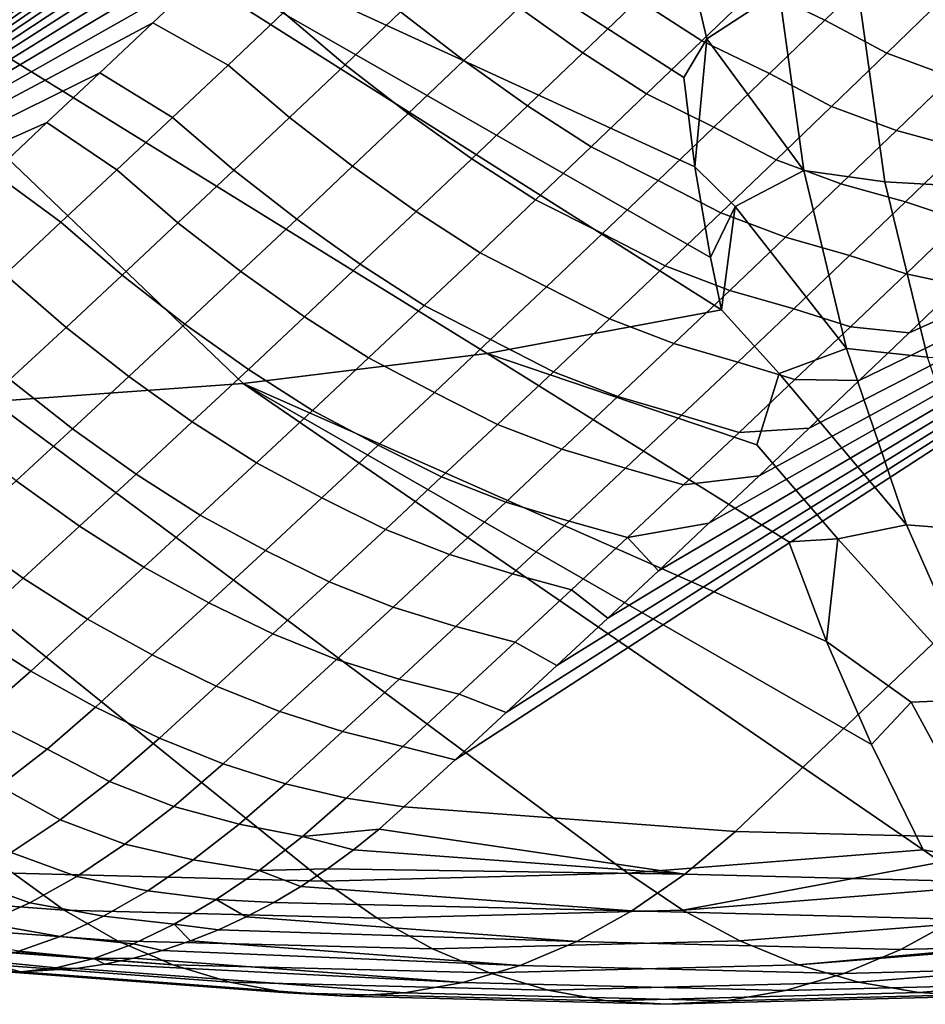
# Model space of a CAD drawing. Header units: metres. Extents: x -82 to 82, y -314 to 27.
# Tile 72 of 256: x -54.4 to -52.47, y -61.41 to -59.31. Entities that reach past the tile are written whole.
import ezdxf

# ---------------------------------------------------------------- set-up
doc = ezdxf.new("R2010")
doc.units = ezdxf.units.M
doc.layers.add('solid_K_24_41_04_000C07', color=7, linetype='CONTINUOUS')

msp = doc.modelspace()

# ---------------------------------------------------------------- linework, layer by layer
at = {"layer": 'solid_K_24_41_04_000C07'}
for points in [[(-56.820408, -59.314148, 55.255165), (-46.002541, -50.257084, 46.045082), (-46.087135, -50.370895, 46.141808), (-56.469971, -59.485954, 55.22818)], [(-56.469971, -59.485954, 55.22818), (-46.087135, -50.370895, 46.141808), (-46.172634, -50.485439, 46.239231)], [(-56.469971, -59.485954, 55.22818), (-46.172634, -50.485439, 46.239231), (-46.259079, -50.600727, 46.337376)], [(-56.469971, -59.485954, 55.22818), (-46.259079, -50.600727, 46.337376), (-46.346512, -50.716785, 46.436268)], [(-56.469971, -59.485954, 55.22818), (-46.346512, -50.716785, 46.436268), (-46.434967, -50.833622, 46.535927)], [(-56.469971, -59.485954, 55.22818), (-46.434967, -50.833622, 46.535927), (-46.52449, -50.951256, 46.636383)], [(-56.469971, -59.485954, 55.22818), (-46.52449, -50.951256, 46.636383), (-46.615116, -51.069706, 46.737659)], [(-56.469971, -59.485954, 55.22818), (-46.615116, -51.069706, 46.737659), (-46.706882, -51.188988, 46.839783)], [(-56.469971, -59.485954, 55.22818), (-46.706882, -51.188988, 46.839783), (-46.799831, -51.30912, 46.942776)], [(-56.469971, -59.485954, 55.22818), (-46.799831, -51.30912, 46.942776), (-46.894005, -51.430115, 47.046665)], [(-56.469971, -59.485954, 55.22818), (-46.894005, -51.430115, 47.046665), (-46.989437, -51.551991, 47.151474)], [(-56.469971, -59.485954, 55.22818), (-46.989437, -51.551991, 47.151474), (-47.08617, -51.674767, 47.257233)], [(-56.469971, -59.485954, 55.22818), (-47.08617, -51.674767, 47.257233), (-47.184223, -51.798447, 47.363953), (-56.115883, -59.658348, 55.191154)], [(-56.115883, -59.658348, 55.191154), (-47.184223, -51.798447, 47.363953), (-47.28334, -51.922935, 47.471481)], [(-56.115883, -59.658348, 55.191154), (-47.28334, -51.922935, 47.471481), (-47.366714, -52.027275, 47.56168)], [(-56.115883, -59.658348, 55.191154), (-47.366714, -52.027275, 47.56168), (-47.450817, -52.132172, 47.652431)], [(-56.115883, -59.658348, 55.191154), (-47.450817, -52.132172, 47.652431), (-47.535683, -52.237633, 47.743759)], [(-56.115883, -59.658348, 55.191154), (-47.535683, -52.237633, 47.743759), (-47.621338, -52.34367, 47.835674)], [(-56.115883, -59.658348, 55.191154), (-47.621338, -52.34367, 47.835674), (-47.707809, -52.450294, 47.9282)], [(-56.115883, -59.658348, 55.191154), (-47.707809, -52.450294, 47.9282), (-47.795128, -52.557514, 48.021347)], [(-56.115883, -59.658348, 55.191154), (-47.795128, -52.557514, 48.021347), (-47.883324, -52.66534, 48.115139)], [(-56.115883, -59.658348, 55.191154), (-47.883324, -52.66534, 48.115139), (-47.97242, -52.773785, 48.209591)], [(-56.115883, -59.658348, 55.191154), (-47.97242, -52.773785, 48.209591), (-48.06245, -52.882851, 48.304718)], [(-56.115883, -59.658348, 55.191154), (-48.06245, -52.882851, 48.304718), (-48.153442, -52.992558, 48.400543)], [(-56.115883, -59.658348, 55.191154), (-48.153442, -52.992558, 48.400543), (-48.245426, -53.102909, 48.497078)], [(-56.115883, -59.658348, 55.191154), (-48.245426, -53.102909, 48.497078), (-48.338425, -53.213921, 48.594345)], [(-56.115883, -59.658348, 55.191154), (-48.338425, -53.213921, 48.594345), (-48.432472, -53.325596, 48.692356)], [(-56.115883, -59.658348, 55.191154), (-48.432472, -53.325596, 48.692356), (-48.527596, -53.437946, 48.791134)], [(-56.115883, -59.658348, 55.191154), (-48.527596, -53.437946, 48.791134), (-48.623821, -53.550987, 48.890697)], [(-56.115883, -59.658348, 55.191154), (-48.623821, -53.550987, 48.890697), (-48.721092, -53.664692, 48.991009), (-55.75795, -59.831226, 55.143814)], [(-55.75795, -59.831226, 55.143814), (-48.721092, -53.664692, 48.991009), (-48.81916, -53.778973, 49.091919)], [(-55.75795, -59.831226, 55.143814), (-48.81916, -53.778973, 49.091919), (-48.918045, -53.893833, 49.193443)], [(-55.75795, -59.831226, 55.143814), (-48.918045, -53.893833, 49.193443), (-49.017792, -54.009293, 49.295609)], [(-55.75795, -59.831226, 55.143814), (-49.017792, -54.009293, 49.295609), (-49.118431, -54.125366, 49.398434)], [(-55.75795, -59.831226, 55.143814), (-49.118431, -54.125366, 49.398434), (-49.220013, -54.242065, 49.501949)], [(-55.75795, -59.831226, 55.143814), (-49.220013, -54.242065, 49.501949), (-49.322578, -54.359402, 49.606178)], [(-55.75795, -59.831226, 55.143814), (-49.322578, -54.359402, 49.606178), (-49.426163, -54.477398, 49.711147)], [(-55.75795, -59.831226, 55.143814), (-49.426163, -54.477398, 49.711147), (-49.530811, -54.596062, 49.816879)], [(-55.75795, -59.831226, 55.143814), (-49.530811, -54.596062, 49.816879), (-49.621384, -54.698318, 49.908134)], [(-55.75795, -59.831226, 55.143814), (-49.621384, -54.698318, 49.908134), (-49.712795, -54.80109, 49.999985)], [(-55.75795, -59.831226, 55.143814), (-49.712795, -54.80109, 49.999985), (-49.805069, -54.904381, 50.092445)], [(-55.75795, -59.831226, 55.143814), (-49.805069, -54.904381, 50.092445), (-49.898232, -55.008202, 50.185535)], [(-55.75795, -59.831226, 55.143814), (-49.898232, -55.008202, 50.185535), (-49.992306, -55.11256, 50.279274)], [(-55.75795, -59.831226, 55.143814), (-49.992306, -55.11256, 50.279274), (-50.087318, -55.217472, 50.373669)], [(-55.75795, -59.831226, 55.143814), (-50.087318, -55.217472, 50.373669), (-50.183296, -55.322937, 50.468739)], [(-55.75795, -59.831226, 55.143814), (-50.183296, -55.322937, 50.468739), (-50.28027, -55.42897, 50.564503)], [(-55.75795, -59.831226, 55.143814), (-50.28027, -55.42897, 50.564503), (-50.378254, -55.53558, 50.660976)], [(-55.75795, -59.831226, 55.143814), (-50.378254, -55.53558, 50.660976), (-50.477268, -55.64278, 50.758171)], [(-55.75795, -59.831226, 55.143814), (-50.477268, -55.64278, 50.758171), (-50.577194, -55.750626, 50.856068)], [(-55.75795, -59.831226, 55.143814), (-50.577194, -55.750626, 50.856068), (-50.678009, -55.859116, 50.954659), (-55.396408, -60.004543, 55.08609)], [(-55.396408, -60.004543, 55.08609), (-50.678009, -55.859116, 50.954659), (-50.779705, -55.968224, 51.053925)], [(-55.396408, -60.004543, 55.08609), (-50.779705, -55.968224, 51.053925), (-50.882286, -56.077927, 51.153858)], [(-55.396408, -60.004543, 55.08609), (-50.882286, -56.077927, 51.153858), (-50.985756, -56.18821, 51.254448)], [(-55.396408, -60.004543, 55.08609), (-50.985756, -56.18821, 51.254448), (-51.090111, -56.299042, 51.355686)], [(-55.396408, -60.004543, 55.08609), (-51.090111, -56.299042, 51.355686), (-51.195354, -56.410408, 51.457558)], [(-55.396408, -60.004543, 55.08609), (-51.195354, -56.410408, 51.457558), (-51.301483, -56.522282, 51.560055)], [(-55.396408, -60.004543, 55.08609), (-51.301483, -56.522282, 51.560055), (-51.408497, -56.634644, 51.663166)], [(-55.396408, -60.004543, 55.08609), (-51.408497, -56.634644, 51.663166), (-51.516399, -56.747467, 51.76688)], [(-55.396408, -60.004543, 55.08609), (-51.516399, -56.747467, 51.76688), (-51.625191, -56.860737, 51.871189)], [(-55.396408, -60.004543, 55.08609), (-51.625191, -56.860737, 51.871189), (-51.734867, -56.97443, 51.976078)], [(-55.396408, -60.004543, 55.08609), (-51.734867, -56.97443, 51.976078), (-51.845432, -57.08852, 52.081539)], [(-55.396408, -60.004543, 55.08609), (-51.845432, -57.08852, 52.081539), (-51.956886, -57.202988, 52.187561)], [(-55.396408, -60.004543, 55.08609), (-51.956886, -57.202988, 52.187561), (-52.069229, -57.317806, 52.294136)], [(-55.396408, -60.004543, 55.08609), (-52.069229, -57.317806, 52.294136), (-52.182461, -57.432961, 52.401253)], [(-55.396408, -60.004543, 55.08609), (-52.182461, -57.432961, 52.401253), (-52.296577, -57.548428, 52.508896)], [(-55.396408, -60.004543, 55.08609), (-52.296577, -57.548428, 52.508896), (-52.411587, -57.664181, 52.617062)], [(-55.396408, -60.004543, 55.08609), (-52.411587, -57.664181, 52.617062), (-52.512947, -57.765682, 52.712124)], [(-55.396408, -60.004543, 55.08609), (-52.512947, -57.765682, 52.712124), (-52.61499, -57.86739, 52.807579)], [(-55.396408, -60.004543, 55.08609), (-52.61499, -57.86739, 52.807579), (-52.717709, -57.969376, 52.903461)], [(-55.396408, -60.004543, 55.08609), (-52.717709, -57.969376, 52.903461), (-52.82111, -58.071655, 52.999779)], [(-55.396408, -60.004543, 55.08609), (-52.82111, -58.071655, 52.999779), (-52.925186, -58.174221, 53.096531)], [(-55.396408, -60.004543, 55.08609), (-52.925186, -58.174221, 53.096531), (-53.029942, -58.277084, 53.193722)], [(-55.396408, -60.004543, 55.08609), (-53.029942, -58.277084, 53.193722), (-53.135376, -58.380234, 53.291348)], [(-55.396408, -60.004543, 55.08609), (-53.135376, -58.380234, 53.291348), (-53.241489, -58.483677, 53.389408)], [(-55.396408, -60.004543, 55.08609), (-53.241489, -58.483677, 53.389408), (-53.348278, -58.58741, 53.487904)], [(-55.396408, -60.004543, 55.08609), (-53.348278, -58.58741, 53.487904), (-53.455746, -58.691433, 53.586838)], [(-55.396408, -60.004543, 55.08609), (-53.455746, -58.691433, 53.586838), (-53.563892, -58.79575, 53.686211)], [(-55.396408, -60.004543, 55.08609), (-53.563892, -58.79575, 53.686211), (-53.672718, -58.900352, 53.786018)], [(-52.985088, -59.438248, 63.256844), (-53.96949, -58.805828, 63.652336), (-54.505966, -58.918999, 62.961529), (-52.961544, -59.627869, 62.900036)], [(-52.936123, -59.355919, 63.455563), (-53.004162, -59.068542, 63.952488), (-53.96949, -58.805828, 63.652336), (-52.985088, -59.438248, 63.256844)], [(-55.396408, -60.004543, 55.08609), (-53.672718, -58.900352, 53.786018), (-53.782219, -59.005249, 53.886265)], [(-52.904564, -59.932594, 62.326172), (-54.505966, -58.918999, 62.961529), (-55.06049, -58.999985, 62.280521), (-53.403301, -60.02512, 61.690216)], [(-52.928314, -59.820908, 62.536476), (-52.961544, -59.627869, 62.900036), (-54.505966, -58.918999, 62.961529)], [(-52.904564, -59.932594, 62.326172), (-52.928314, -59.820908, 62.536476), (-54.505966, -58.918999, 62.961529)], [(-54.454956, -60.127285, 60.445896), (-53.922554, -60.088951, 61.063545), (-55.06049, -58.999985, 62.280521), (-55.632023, -59.048637, 61.610588)], [(-55.396408, -60.004543, 55.08609), (-53.782219, -59.005249, 53.886265), (-53.892399, -59.110435, 53.986946)], [(-53.922554, -60.088951, 61.063545), (-53.403301, -60.02512, 61.690216), (-55.06049, -58.999985, 62.280521)], [(-52.782188, -59.254692, 63.747124), (-52.962959, -58.99781, 64.116882), (-53.004162, -59.068542, 63.952488), (-52.936123, -59.355919, 63.455563)], [(-55.396408, -60.004543, 55.08609), (-53.892399, -59.110435, 53.986946), (-54.003254, -59.215912, 54.08807)], [(-52.829117, -59.246258, 53.8172), (-52.711971, -59.132603, 53.709663), (-52.567204, -59.2015, 53.77766), (-52.684875, -59.315742, 53.885643)], [(-53.217274, -59.175697, 53.807743), (-53.082138, -59.272011, 53.859997), (-53.199856, -59.38522, 53.967663), (-53.334984, -59.288879, 53.91547)], [(-52.964668, -59.158554, 53.752323), (-52.829117, -59.246258, 53.8172), (-52.946507, -59.359665, 53.924736), (-53.082138, -59.272011, 53.859997)], [(-53.836433, -59.299492, 54.066422), (-53.718666, -59.187252, 53.958977), (-53.58757, -59.298561, 53.984932), (-53.705555, -59.411026, 54.09251)], [(-53.58757, -59.298561, 53.984932), (-53.46983, -59.185856, 53.877342), (-53.334984, -59.288879, 53.91547), (-53.452938, -59.401814, 54.02319)], [(-55.396408, -60.004543, 55.08609), (-54.003254, -59.215912, 54.08807), (-54.114788, -59.321678, 54.189629)], [(-53.836433, -59.299492, 54.066422), (-53.954445, -59.411488, 54.173851), (-54.114788, -59.321678, 54.189629), (-54.003254, -59.215912, 54.08807)], [(-52.567204, -59.2015, 53.77766), (-52.435883, -59.272091, 53.868023), (-52.553181, -59.386002, 53.975605), (-52.684875, -59.315742, 53.885643)], [(-52.946507, -59.359665, 53.924736), (-52.829117, -59.246258, 53.8172), (-52.684875, -59.315742, 53.885643), (-52.802795, -59.429733, 53.993622)], [(-52.936123, -59.355919, 63.455563), (-52.729702, -59.635708, 63.040482), (-52.782188, -59.254692, 63.747124)], [(-52.782188, -59.254692, 63.747124), (-52.729702, -59.635708, 63.040482), (-52.557133, -59.659737, 63.065655), (-52.60965, -59.284027, 63.766098)], [(-53.082138, -59.272011, 53.859997), (-52.946507, -59.359665, 53.924736), (-53.06414, -59.472828, 54.032269), (-53.199856, -59.38522, 53.967663)], [(-52.553181, -59.386002, 53.975605), (-52.435883, -59.272091, 53.868023), (-52.29734, -59.322758, 53.960159), (-52.414871, -59.436966, 54.067921)], [(-53.954445, -59.411488, 54.173851), (-53.836433, -59.299492, 54.066422), (-53.705555, -59.411026, 54.09251), (-53.823784, -59.523251, 54.200077)], [(-53.705555, -59.411026, 54.09251), (-53.58757, -59.298561, 53.984932), (-53.452938, -59.401814, 54.02319), (-53.571133, -59.514503, 54.130898)], [(-53.334984, -59.288879, 53.91547), (-53.199856, -59.38522, 53.967663), (-53.317814, -59.498184, 54.075321), (-53.452938, -59.401814, 54.02319)], [(-52.60965, -59.284027, 63.766098), (-52.557133, -59.659737, 63.065655), (-52.382336, -59.670158, 63.083759), (-52.434715, -59.299824, 63.777927)], [(-55.396408, -60.004543, 55.08609), (-54.114788, -59.321678, 54.189629), (-54.227001, -59.427734, 54.291626)], [(-53.954445, -59.411488, 54.173851), (-54.072697, -59.523247, 54.281265), (-54.227001, -59.427734, 54.291626), (-54.114788, -59.321678, 54.189629)], [(-52.684875, -59.315742, 53.885643), (-52.553181, -59.386002, 53.975605), (-52.670727, -59.49966, 54.083187), (-52.802795, -59.429733, 53.993622)], [(-52.875214, -61.042488, 56.527199), (-53.58057, -60.990219, 55.803501), (-53.471661, -60.889984, 55.706059), (-51.094444, -59.345947, 54.899818)], [(-53.471661, -60.889984, 55.706059), (-53.363064, -60.789604, 55.608665), (-51.094444, -59.345947, 54.899818)], [(-53.363064, -60.789604, 55.608665), (-53.254784, -60.689083, 55.511311), (-51.094444, -59.345947, 54.899818)], [(-53.254784, -60.689083, 55.511311), (-53.146816, -60.588421, 55.414001), (-51.094444, -59.345947, 54.899818)], [(-53.146816, -60.588421, 55.414001), (-53.039169, -60.487617, 55.316738), (-51.094444, -59.345947, 54.899818)], [(-53.06414, -59.472828, 54.032269), (-52.946507, -59.359665, 53.924736), (-52.802795, -59.429733, 53.993622), (-52.920959, -59.543472, 54.101601)], [(-53.039169, -60.487617, 55.316738), (-52.931831, -60.386673, 55.219513), (-51.094444, -59.345947, 54.899818)], [(-52.936123, -59.355919, 63.455563), (-52.985088, -59.438248, 63.256844), (-52.961544, -59.627869, 62.900036)], [(-52.729702, -59.635708, 63.040482), (-52.936123, -59.355919, 63.455563), (-52.961544, -59.627869, 62.900036), (-52.875626, -59.712864, 62.797024)], [(-52.931831, -60.386673, 55.219513), (-52.824814, -60.285591, 55.122337), (-51.094444, -59.345947, 54.899818)], [(-51.094444, -59.345947, 54.899818), (-50.4049, -59.363461, 55.638119), (-52.185547, -61.059891, 57.265736), (-52.875214, -61.042488, 56.527199)], [(-52.824814, -60.285591, 55.122337), (-52.718109, -60.184368, 55.0252), (-51.094444, -59.345947, 54.899818)], [(-52.718109, -60.184368, 55.0252), (-52.611717, -60.083004, 54.928112), (-51.094444, -59.345947, 54.899818)], [(-52.611717, -60.083004, 54.928112), (-52.505642, -59.981506, 54.831066), (-51.094444, -59.345947, 54.899818)], [(-52.505642, -59.981506, 54.831066), (-52.399879, -59.879871, 54.734062), (-51.094444, -59.345947, 54.899818)], [(-53.199856, -59.38522, 53.967663), (-53.06414, -59.472828, 54.032269), (-53.182018, -59.585739, 54.139797), (-53.317814, -59.498184, 54.075321)], [(-52.670727, -59.49966, 54.083187), (-52.553181, -59.386002, 53.975605), (-52.414871, -59.436966, 54.067921), (-52.532646, -59.550922, 54.175686)], [(-53.452938, -59.401814, 54.02319), (-53.317814, -59.498184, 54.075321), (-53.436016, -59.610901, 54.182976), (-53.571133, -59.514503, 54.130898)], [(-55.396408, -60.004543, 55.08609), (-54.227001, -59.427734, 54.291626), (-54.33989, -59.534081, 54.394058)], [(-54.072697, -59.523247, 54.281265), (-54.191193, -59.634766, 54.388668), (-54.33989, -59.534081, 54.394058), (-54.227001, -59.427734, 54.291626)], [(-54.072697, -59.523247, 54.281265), (-53.954445, -59.411488, 54.173851), (-53.823784, -59.523251, 54.200077), (-53.942253, -59.635227, 54.307632)], [(-53.823784, -59.523251, 54.200077), (-53.705555, -59.411026, 54.09251), (-53.571133, -59.514503, 54.130898), (-53.689575, -59.626953, 54.238602)], [(-52.802795, -59.429733, 53.993622), (-52.670727, -59.49966, 54.083187), (-52.788509, -59.613064, 54.190765), (-52.920959, -59.543472, 54.101601)], [(-52.532646, -59.550922, 54.175686), (-52.414871, -59.436966, 54.067921), (-52.276955, -59.474064, 54.167412), (-52.395123, -59.588486, 54.275517)], [(-53.182018, -59.585739, 54.139797), (-53.06414, -59.472828, 54.032269), (-52.920959, -59.543472, 54.101601), (-53.039368, -59.65696, 54.209576)], [(-53.317814, -59.498184, 54.075321), (-53.182018, -59.585739, 54.139797), (-53.300133, -59.698402, 54.247318), (-53.436016, -59.610901, 54.182976)], [(-52.788509, -59.613064, 54.190765), (-52.670727, -59.49966, 54.083187), (-52.532646, -59.550922, 54.175686), (-52.650669, -59.664623, 54.283451)], [(-54.191193, -59.634766, 54.388668), (-54.072697, -59.523247, 54.281265), (-53.942253, -59.635227, 54.307632), (-54.060966, -59.746964, 54.415176)], [(-53.942253, -59.635227, 54.307632), (-53.823784, -59.523251, 54.200077), (-53.689575, -59.626953, 54.238602), (-53.808254, -59.739151, 54.346294)], [(-53.571133, -59.514503, 54.130898), (-53.436016, -59.610901, 54.182976), (-53.554459, -59.72337, 54.290627), (-53.689575, -59.626953, 54.238602)], [(-55.396408, -60.004543, 55.08609), (-54.33989, -59.534081, 54.394058), (-54.453453, -59.640717, 54.496933)], [(-54.191193, -59.634766, 54.388668), (-54.309929, -59.74604, 54.496059), (-54.453453, -59.640717, 54.496933), (-54.33989, -59.534081, 54.394058)], [(-52.920959, -59.543472, 54.101601), (-52.788509, -59.613064, 54.190765), (-52.90654, -59.726215, 54.298347), (-53.039368, -59.65696, 54.209576)], [(-52.650669, -59.664623, 54.283451), (-52.532646, -59.550922, 54.175686), (-52.395123, -59.588486, 54.275517), (-52.513538, -59.702648, 54.383629)], [(-53.300133, -59.698402, 54.247318), (-53.182018, -59.585739, 54.139797), (-53.039368, -59.65696, 54.209576), (-53.158016, -59.770191, 54.317551)], [(-52.395123, -59.588486, 54.275517), (-52.277042, -59.629093, 54.397896), (-52.394569, -59.742424, 54.505157), (-52.513538, -59.702648, 54.383629)], [(-53.436016, -59.610901, 54.182976), (-53.300133, -59.698402, 54.247318), (-53.418491, -59.810822, 54.354839), (-53.554459, -59.72337, 54.290627)], [(-52.90654, -59.726215, 54.298347), (-52.788509, -59.613064, 54.190765), (-52.650669, -59.664623, 54.283451), (-52.768932, -59.778065, 54.39122)], [(-54.309929, -59.74604, 54.496059), (-54.191193, -59.634766, 54.388668), (-54.060966, -59.746964, 54.415176), (-54.17992, -59.858459, 54.522713)], [(-54.060966, -59.746964, 54.415176), (-53.942253, -59.635227, 54.307632), (-53.808254, -59.739151, 54.346294), (-53.927177, -59.851109, 54.453983)], [(-53.689575, -59.626953, 54.238602), (-53.554459, -59.72337, 54.290627), (-53.673141, -59.835594, 54.39827), (-53.808254, -59.739151, 54.346294)], [(-52.875626, -59.712864, 62.797024), (-52.961544, -59.627869, 62.900036), (-52.928314, -59.820908, 62.536476)], [(-52.875626, -59.712864, 62.797024), (-52.638912, -60.014542, 62.337807), (-52.729702, -59.635708, 63.040482)], [(-52.729702, -59.635708, 63.040482), (-52.638912, -60.014542, 62.337807), (-52.46666, -60.033199, 62.368965), (-52.557133, -59.659737, 63.065655)], [(-54.309929, -59.74604, 54.496059), (-54.428905, -59.857075, 54.603436), (-54.567696, -59.747643, 54.600246), (-54.453453, -59.640717, 54.496933)], [(-53.039368, -59.65696, 54.209576), (-52.90654, -59.726215, 54.298347), (-53.024807, -59.839115, 54.405933), (-53.158016, -59.770191, 54.317551)], [(-52.768932, -59.778065, 54.39122), (-52.650669, -59.664623, 54.283451), (-52.513538, -59.702648, 54.383629), (-52.632195, -59.816547, 54.491741)], [(-52.557133, -59.659737, 63.065655), (-52.46666, -60.033199, 62.368965), (-52.292355, -60.038185, 62.393124), (-52.382336, -59.670158, 63.083759)], [(-53.418491, -59.810822, 54.354839), (-53.300133, -59.698402, 54.247318), (-53.158016, -59.770191, 54.317551), (-53.276913, -59.883171, 54.425526)], [(-52.875626, -59.712864, 62.797024), (-52.928314, -59.820908, 62.536476), (-52.904564, -59.932594, 62.326172)], [(-52.638912, -60.014542, 62.337807), (-52.875626, -59.712864, 62.797024), (-52.904564, -59.932594, 62.326172), (-52.78233, -60.067707, 62.142418)], [(-52.513538, -59.702648, 54.383629), (-52.394569, -59.742424, 54.505157), (-52.512337, -59.855495, 54.612431), (-52.632195, -59.816547, 54.491741)], [(-53.808254, -59.739151, 54.346294), (-53.673141, -59.835594, 54.39827), (-53.792068, -59.947571, 54.505905), (-53.927177, -59.851109, 54.453983)], [(-53.554459, -59.72337, 54.290627), (-53.418491, -59.810822, 54.354839), (-53.53709, -59.922989, 54.462357), (-53.673141, -59.835594, 54.39827)], [(-53.024807, -59.839115, 54.405933), (-52.90654, -59.726215, 54.298347), (-52.768932, -59.778065, 54.39122), (-52.88744, -59.891251, 54.498993)], [(-54.428905, -59.857075, 54.603436), (-54.309929, -59.74604, 54.496059), (-54.17992, -59.858459, 54.522713), (-54.29911, -59.969707, 54.630238)], [(-54.17992, -59.858459, 54.522713), (-54.060966, -59.746964, 54.415176), (-53.927177, -59.851109, 54.453983), (-54.046341, -59.962818, 54.561661)], [(-52.394569, -59.742424, 54.505157), (-52.29443, -59.778099, 54.637104), (-52.399879, -59.879871, 54.734062), (-52.512337, -59.855495, 54.612431)], [(-53.158016, -59.770191, 54.317551), (-53.024807, -59.839115, 54.405933), (-53.143318, -59.951763, 54.513515), (-53.276913, -59.883171, 54.425526)], [(-52.88744, -59.891251, 54.498993), (-52.768932, -59.778065, 54.39122), (-52.632195, -59.816547, 54.491741), (-52.751099, -59.930191, 54.599861)], [(-53.53709, -59.922989, 54.462357), (-53.418491, -59.810822, 54.354839), (-53.276913, -59.883171, 54.425526), (-53.396046, -59.995899, 54.533501)], [(-52.632195, -59.816547, 54.491741), (-52.512337, -59.855495, 54.612431), (-52.630348, -59.968311, 54.719704), (-52.751099, -59.930191, 54.599861)], [(-53.673141, -59.835594, 54.39827), (-53.53709, -59.922989, 54.462357), (-53.655926, -60.034904, 54.569874), (-53.792068, -59.947571, 54.505905)], [(-53.143318, -59.951763, 54.513515), (-53.024807, -59.839115, 54.405933), (-52.88744, -59.891251, 54.498993), (-53.006187, -60.004181, 54.606766)], [(-54.548122, -59.967869, 54.7108), (-54.428905, -59.857075, 54.603436), (-54.29911, -59.969707, 54.630238), (-54.418545, -60.080715, 54.737755)], [(-54.29911, -59.969707, 54.630238), (-54.17992, -59.858459, 54.522713), (-54.046341, -59.962818, 54.561661), (-54.165745, -60.07428, 54.669331)], [(-53.927177, -59.851109, 54.453983), (-53.792068, -59.947571, 54.505905), (-53.911232, -60.059299, 54.613537), (-54.046341, -59.962818, 54.561661)], [(-52.630348, -59.968311, 54.719704), (-52.512337, -59.855495, 54.612431), (-52.399879, -59.879871, 54.734062), (-52.505642, -59.981506, 54.831066)], [(-53.276913, -59.883171, 54.425526), (-53.143318, -59.951763, 54.513515), (-53.26207, -60.064156, 54.621101), (-53.396046, -59.995899, 54.533501)], [(-53.006187, -60.004181, 54.606766), (-52.88744, -59.891251, 54.498993), (-52.751099, -59.930191, 54.599861), (-52.870247, -60.043568, 54.707985)], [(-53.655926, -60.034904, 54.569874), (-53.53709, -59.922989, 54.462357), (-53.396046, -59.995899, 54.533501), (-53.515423, -60.108376, 54.641472)], [(-52.751099, -59.930191, 54.599861), (-52.630348, -59.968311, 54.719704), (-52.7486, -60.080864, 54.826988), (-52.870247, -60.043568, 54.707985)], [(-53.792068, -59.947571, 54.505905), (-53.655926, -60.034904, 54.569874), (-53.775002, -60.146576, 54.677383), (-53.911232, -60.059299, 54.613537)], [(-52.78233, -60.067707, 62.142418), (-52.904564, -59.932594, 62.326172), (-53.403301, -60.02512, 61.690216), (-52.829319, -60.219719, 61.784679)], [(-53.26207, -60.064156, 54.621101), (-53.143318, -59.951763, 54.513515), (-53.006187, -60.004181, 54.606766), (-53.125175, -60.116852, 54.714546)], [(-54.418545, -60.080715, 54.737755), (-54.29911, -59.969707, 54.630238), (-54.165745, -60.07428, 54.669331), (-54.285389, -60.185497, 54.776993)], [(-54.046341, -59.962818, 54.561661), (-53.911232, -60.059299, 54.613537), (-54.030636, -60.17078, 54.721165), (-54.165745, -60.07428, 54.669331)], [(-52.7486, -60.080864, 54.826988), (-52.630348, -59.968311, 54.719704), (-52.505642, -59.981506, 54.831066), (-52.611717, -60.083004, 54.928112)], [(-53.396046, -59.995899, 54.533501), (-53.26207, -60.064156, 54.621101), (-53.381058, -60.176292, 54.728683), (-53.515423, -60.108376, 54.641472)], [(-53.125175, -60.116852, 54.714546), (-53.006187, -60.004181, 54.606766), (-52.870247, -60.043568, 54.707985), (-52.989639, -60.156689, 54.816113)], [(-52.78233, -60.067707, 62.142418), (-52.510986, -60.390072, 61.640457), (-52.638912, -60.014542, 62.337807)], [(-52.638912, -60.014542, 62.337807), (-52.510986, -60.390072, 61.640457), (-52.339367, -60.403313, 61.677372), (-52.46666, -60.033199, 62.368965)], [(-52.761925, -60.426468, 61.394375), (-53.403301, -60.02512, 61.690216), (-53.922554, -60.088951, 61.063545), (-52.681568, -60.638554, 60.993229)], [(-53.775002, -60.146576, 54.677383), (-53.655926, -60.034904, 54.569874), (-53.515423, -60.108376, 54.641472), (-53.63504, -60.220596, 54.749443)], [(-52.657192, -60.419548, 61.492802), (-52.829319, -60.219719, 61.784679), (-53.403301, -60.02512, 61.690216), (-52.761925, -60.426468, 61.394375)], [(-52.870247, -60.043568, 54.707985), (-52.7486, -60.080864, 54.826988), (-52.867088, -60.193157, 54.934273), (-52.989639, -60.156689, 54.816113)], [(-54.165745, -60.07428, 54.669331), (-54.030636, -60.17078, 54.721165), (-54.150276, -60.282013, 54.828785), (-54.285389, -60.185497, 54.776993)], [(-53.911232, -60.059299, 54.613537), (-53.775002, -60.146576, 54.677383), (-53.894314, -60.257996, 54.784893), (-54.030636, -60.17078, 54.721165)], [(-53.381058, -60.176292, 54.728683), (-53.26207, -60.064156, 54.621101), (-53.125175, -60.116852, 54.714546), (-53.244404, -60.229267, 54.822323)], [(-52.510986, -60.390072, 61.640457), (-52.78233, -60.067707, 62.142418), (-52.829319, -60.219719, 61.784679), (-52.657192, -60.419548, 61.492802)], [(-54.538216, -60.191475, 54.845257), (-54.418545, -60.080715, 54.737755), (-54.285389, -60.185497, 54.776993), (-54.405266, -60.296471, 54.884647)], [(-52.475964, -61.081635, 60.152786), (-53.922554, -60.088951, 61.063545), (-54.454956, -60.127285, 60.445896), (-53.104053, -61.131573, 59.419796)], [(-52.586094, -60.857174, 60.579411), (-52.681568, -60.638554, 60.993229), (-53.922554, -60.088951, 61.063545)], [(-52.475964, -61.081635, 60.152786), (-52.586094, -60.857174, 60.579411), (-53.922554, -60.088951, 61.063545)], [(-52.867088, -60.193157, 54.934273), (-52.7486, -60.080864, 54.826988), (-52.611717, -60.083004, 54.928112), (-52.718109, -60.184368, 55.0252)], [(-53.515423, -60.108376, 54.641472), (-53.381058, -60.176292, 54.728683), (-53.500286, -60.288177, 54.836269), (-53.63504, -60.220596, 54.749443)], [(-53.244404, -60.229267, 54.822323), (-53.125175, -60.116852, 54.714546), (-52.989639, -60.156689, 54.816113), (-53.109272, -60.269543, 54.924244)], [(-54.411922, -61.131641, 57.988895), (-53.751003, -61.148319, 58.696648), (-54.999783, -60.140068, 59.838104), (-55.556305, -60.127285, 59.240993)], [(-53.104053, -61.131573, 59.419796), (-54.454956, -60.127285, 60.445896), (-54.999783, -60.140068, 59.838104), (-53.751003, -61.148319, 58.696648)], [(-53.894314, -60.257996, 54.784893), (-53.775002, -60.146576, 54.677383), (-53.63504, -60.220596, 54.749443), (-53.754898, -60.332565, 54.85741)], [(-52.989639, -60.156689, 54.816113), (-52.867088, -60.193157, 54.934273), (-52.985817, -60.305191, 55.041569), (-53.109272, -60.269543, 54.924244)], [(-54.030636, -60.17078, 54.721165), (-53.894314, -60.257996, 54.784893), (-54.013863, -60.369167, 54.892395), (-54.150276, -60.282013, 54.828785)], [(-53.500286, -60.288177, 54.836269), (-53.381058, -60.176292, 54.728683), (-53.244404, -60.229267, 54.822323), (-53.363873, -60.341427, 54.930107)], [(-54.285389, -60.185497, 54.776993), (-54.150276, -60.282013, 54.828785), (-54.270153, -60.392998, 54.936401), (-54.405266, -60.296471, 54.884647)], [(-52.985817, -60.305191, 55.041569), (-52.867088, -60.193157, 54.934273), (-52.718109, -60.184368, 55.0252), (-52.824814, -60.285591, 55.122337)], [(-53.63504, -60.220596, 54.749443), (-53.500286, -60.288177, 54.836269), (-53.619751, -60.399807, 54.943859), (-53.754898, -60.332565, 54.85741)], [(-53.363873, -60.341427, 54.930107), (-53.244404, -60.229267, 54.822323), (-53.109272, -60.269543, 54.924244), (-53.229145, -60.382141, 55.032379)], [(-54.013863, -60.369167, 54.892395), (-53.894314, -60.257996, 54.784893), (-53.754898, -60.332565, 54.85741), (-53.874992, -60.444279, 54.965378)], [(-54.150276, -60.282013, 54.828785), (-54.013863, -60.369167, 54.892395), (-54.133648, -60.480087, 54.999897), (-54.270153, -60.392998, 54.936401)], [(-53.109272, -60.269543, 54.924244), (-52.985817, -60.305191, 55.041569), (-53.104786, -60.416965, 55.148869), (-53.229145, -60.382141, 55.032379)], [(-53.104786, -60.416965, 55.148869), (-52.985817, -60.305191, 55.041569), (-52.824814, -60.285591, 55.122337), (-52.931831, -60.386673, 55.219513)], [(-54.405266, -60.296471, 54.884647), (-54.270153, -60.392998, 54.936401), (-54.390266, -60.503731, 55.04401), (-54.525387, -60.407192, 54.992294)], [(-53.619751, -60.399807, 54.943859), (-53.500286, -60.288177, 54.836269), (-53.363873, -60.341427, 54.930107), (-53.483582, -60.453327, 55.037891)], [(-53.754898, -60.332565, 54.85741), (-53.619751, -60.399807, 54.943859), (-53.739452, -60.511185, 55.051445), (-53.874992, -60.444279, 54.965378)], [(-53.483582, -60.453327, 55.037891), (-53.363873, -60.341427, 54.930107), (-53.229145, -60.382141, 55.032379), (-53.349258, -60.494473, 55.140522)], [(-54.133648, -60.480087, 54.999897), (-54.013863, -60.369167, 54.892395), (-53.874992, -60.444279, 54.965378), (-53.995323, -60.555737, 55.073345)], [(-53.229145, -60.382141, 55.032379), (-53.104786, -60.416965, 55.148869), (-53.223991, -60.528477, 55.256172), (-53.349258, -60.494473, 55.140522)], [(-53.104786, -60.416965, 55.148869), (-52.931831, -60.386673, 55.219513), (-53.039169, -60.487617, 55.316738)], [(-52.657192, -60.419548, 61.492802), (-52.347176, -60.761238, 60.949646), (-52.510986, -60.390072, 61.640457)], [(-52.510986, -60.390072, 61.640457), (-52.347176, -60.761238, 60.949646), (-52.176502, -60.769032, 60.992081), (-52.339367, -60.403313, 61.677372)], [(-54.645741, -60.51767, 55.09993), (-54.525387, -60.407192, 54.992294), (-54.390266, -60.503731, 55.04401), (-54.51062, -60.614216, 55.151615)], [(-54.270153, -60.392998, 54.936401), (-54.133648, -60.480087, 54.999897), (-54.25367, -60.590759, 55.107395), (-54.390266, -60.503731, 55.04401)], [(-53.739452, -60.511185, 55.051445), (-53.619751, -60.399807, 54.943859), (-53.483582, -60.453327, 55.037891), (-53.603523, -60.564968, 55.145683)], [(-53.104786, -60.416965, 55.148869), (-53.039169, -60.487617, 55.316738), (-53.146816, -60.588421, 55.414001), (-53.223991, -60.528477, 55.256172)], [(-52.657192, -60.419548, 61.492802), (-52.761925, -60.426468, 61.394375), (-52.681568, -60.638554, 60.993229)], [(-52.347176, -60.761238, 60.949646), (-52.657192, -60.419548, 61.492802), (-52.681568, -60.638554, 60.993229), (-52.501232, -60.767551, 60.849121)], [(-53.874992, -60.444279, 54.965378), (-53.739452, -60.511185, 55.051445), (-53.85939, -60.622307, 55.159035), (-53.995323, -60.555737, 55.073345)], [(-53.603523, -60.564968, 55.145683), (-53.483582, -60.453327, 55.037891), (-53.349258, -60.494473, 55.140522), (-53.469616, -60.606544, 55.248669)], [(-54.25367, -60.590759, 55.107395), (-54.133648, -60.480087, 54.999897), (-53.995323, -60.555737, 55.073345), (-54.115894, -60.666943, 55.181313)], [(-53.349258, -60.494473, 55.140522), (-53.223991, -60.528477, 55.256172), (-53.343433, -60.639732, 55.363483), (-53.469616, -60.606544, 55.248669)], [(-54.51062, -60.614216, 55.151615), (-54.390266, -60.503731, 55.04401), (-54.25367, -60.590759, 55.107395), (-54.373928, -60.70118, 55.21489)], [(-53.85939, -60.622307, 55.159035), (-53.739452, -60.511185, 55.051445), (-53.603523, -60.564968, 55.145683), (-53.723705, -60.676353, 55.253475)], [(-53.223991, -60.528477, 55.256172), (-53.146816, -60.588421, 55.414001), (-53.254784, -60.689083, 55.511311), (-53.343433, -60.639732, 55.363483)], [(-53.995323, -60.555737, 55.073345), (-53.85939, -60.622307, 55.159035), (-53.979565, -60.733173, 55.266624), (-54.115894, -60.666943, 55.181313)], [(-53.723705, -60.676353, 55.253475), (-53.603523, -60.564968, 55.145683), (-53.469616, -60.606544, 55.248669), (-53.59021, -60.718357, 55.356819)], [(-54.373928, -60.70118, 55.21489), (-54.25367, -60.590759, 55.107395), (-54.115894, -60.666943, 55.181313), (-54.236698, -60.777893, 55.289276)], [(-54.611633, -60.702377, 55.247051), (-54.51062, -60.614216, 55.151615), (-54.373928, -60.70118, 55.21489), (-54.481972, -60.795158, 55.317287)], [(-53.979565, -60.733173, 55.266624), (-53.85939, -60.622307, 55.159035), (-53.723705, -60.676353, 55.253475), (-53.844124, -60.787479, 55.361267)], [(-53.469616, -60.606544, 55.248669), (-53.343433, -60.639732, 55.363483), (-53.463108, -60.750725, 55.470802), (-53.59021, -60.718357, 55.356819)], [(-53.343433, -60.639732, 55.363483), (-53.254784, -60.689083, 55.511311), (-53.363064, -60.789604, 55.608665), (-53.463108, -60.750725, 55.470802)], [(-52.501232, -60.767551, 60.849121), (-52.681568, -60.638554, 60.993229), (-52.586094, -60.857174, 60.579411)], [(-54.236698, -60.777893, 55.289276), (-54.115894, -60.666943, 55.181313), (-53.979565, -60.733173, 55.266624), (-54.099972, -60.843784, 55.374218)], [(-53.844124, -60.787479, 55.361267), (-53.723705, -60.676353, 55.253475), (-53.59021, -60.718357, 55.356819), (-53.71104, -60.829903, 55.464973)], [(-54.481972, -60.795158, 55.317287), (-54.373928, -60.70118, 55.21489), (-54.236698, -60.777893, 55.289276), (-54.339272, -60.867374, 55.386223)], [(-53.59021, -60.718357, 55.356819), (-53.463108, -60.750725, 55.470802), (-53.583023, -60.861458, 55.578129), (-53.71104, -60.829903, 55.464973)], [(-54.099972, -60.843784, 55.374218), (-53.979565, -60.733173, 55.266624), (-53.844124, -60.787479, 55.361267), (-53.964783, -60.89835, 55.469067)], [(-53.463108, -60.750725, 55.470802), (-53.363064, -60.789604, 55.608665), (-53.471661, -60.889984, 55.706059), (-53.583023, -60.861458, 55.578129)], [(-52.315556, -61.110897, 60.212254), (-52.501232, -60.767551, 60.849121), (-52.586094, -60.857174, 60.579411), (-52.475964, -61.081635, 60.152786)], [(-52.501232, -60.767551, 60.849121), (-52.315556, -61.110897, 60.212254), (-52.218857, -61.122002, 60.244526), (-52.347176, -60.761238, 60.949646)], [(-54.339272, -60.867374, 55.386223), (-54.236698, -60.777893, 55.289276), (-54.099972, -60.843784, 55.374218), (-54.206379, -60.936378, 55.475025)], [(-53.964783, -60.89835, 55.469067), (-53.844124, -60.787479, 55.361267), (-53.71104, -60.829903, 55.464973), (-53.83215, -60.941177, 55.573105)], [(-54.589153, -60.877594, 55.430016), (-54.481972, -60.795158, 55.317287), (-54.339272, -60.867374, 55.386223), (-54.441105, -60.946484, 55.492512)], [(-53.83215, -60.941177, 55.573105), (-53.71104, -60.829903, 55.464973), (-53.583023, -60.861458, 55.578129), (-53.703075, -60.971947, 55.685547)], [(-54.206379, -60.936378, 55.475025), (-54.099972, -60.843784, 55.374218), (-53.964783, -60.89835, 55.469067), (-54.069679, -60.989628, 55.568447)], [(-54.339272, -60.867374, 55.386223), (-54.206379, -60.936378, 55.475025), (-54.311951, -61.0177, 55.58593), (-54.441105, -60.946484, 55.492512)], [(-53.703075, -60.971947, 55.685547), (-53.583023, -60.861458, 55.578129), (-53.471661, -60.889984, 55.706059), (-53.58057, -60.990219, 55.803501)], [(-54.069679, -60.989628, 55.568447), (-53.964783, -60.89835, 55.469067), (-53.83215, -60.941177, 55.573105), (-53.93082, -61.027218, 55.666397)], [(-54.206379, -60.936378, 55.475025), (-54.069679, -60.989628, 55.568447), (-54.173752, -61.069778, 55.677795), (-54.311951, -61.0177, 55.58593)], [(-54.441105, -60.946484, 55.492512), (-54.311951, -61.0177, 55.58593), (-54.415882, -61.087128, 55.706089), (-54.541489, -61.014675, 55.607399)], [(-53.93082, -61.027218, 55.666397), (-53.83215, -60.941177, 55.573105), (-53.703075, -60.971947, 55.685547), (-53.796177, -61.053249, 55.77346)], [(-53.796177, -61.053249, 55.77346), (-53.703075, -60.971947, 55.685547), (-53.58057, -60.990219, 55.803501), (-53.633034, -61.037426, 55.852764)], [(-54.173752, -61.069778, 55.677795), (-54.069679, -60.989628, 55.568447), (-53.93082, -61.027218, 55.666397), (-54.02877, -61.10321, 55.768745)], [(-53.633034, -61.037426, 55.852764), (-53.58057, -60.990219, 55.803501), (-52.875214, -61.042488, 56.527199), (-52.983021, -61.133602, 56.62561)], [(-54.311951, -61.0177, 55.58593), (-54.173752, -61.069778, 55.677795), (-54.276199, -61.138187, 55.796272), (-54.415882, -61.087128, 55.706089)], [(-54.02877, -61.10321, 55.768745), (-53.93082, -61.027218, 55.666397), (-53.796177, -61.053249, 55.77346), (-53.888638, -61.125332, 55.869701)], [(-53.633034, -61.037426, 55.852764), (-53.687469, -61.081367, 55.902699), (-53.796177, -61.053249, 55.77346)], [(-52.983021, -61.133602, 56.62561), (-53.687469, -61.081367, 55.902699), (-53.633034, -61.037426, 55.852764)], [(-53.687469, -61.081367, 55.902699), (-53.74305, -61.122105, 55.954079), (-53.888638, -61.125332, 55.869701), (-53.796177, -61.053249, 55.77346)], [(-52.983021, -61.133602, 56.62561), (-52.875214, -61.042488, 56.527199), (-52.185547, -61.059891, 57.265736), (-52.292606, -61.151009, 57.364964)], [(-54.276199, -61.138187, 55.796272), (-54.173752, -61.069778, 55.677795), (-54.02877, -61.10321, 55.768745), (-54.125305, -61.168606, 55.879414)], [(-52.983021, -61.133602, 56.62561), (-53.74305, -61.122105, 55.954079), (-53.687469, -61.081367, 55.902699)], [(-52.438179, -61.107845, 60.123459), (-52.475964, -61.081635, 60.152786), (-53.104053, -61.131573, 59.419796), (-52.987099, -61.210121, 59.320999)], [(-52.315556, -61.110897, 60.212254), (-52.475964, -61.081635, 60.152786), (-52.438179, -61.107845, 60.123459)], [(-54.415882, -61.087128, 55.706089), (-54.276199, -61.138187, 55.796272), (-54.376244, -61.194332, 55.922966), (-54.517372, -61.144127, 55.834576)], [(-54.125305, -61.168606, 55.879414), (-54.02877, -61.10321, 55.768745), (-53.888638, -61.125332, 55.869701), (-53.979828, -61.187702, 55.973629)], [(-54.303032, -61.21019, 57.881271), (-54.411922, -61.131641, 57.988895), (-55.05209, -61.109619, 57.258831), (-54.982281, -61.159863, 57.184383)], [(-53.74305, -61.122105, 55.954079), (-53.799721, -61.159595, 56.006851), (-53.888638, -61.125332, 55.869701)], [(-52.983021, -61.133602, 56.62561), (-53.095749, -61.211845, 56.729431), (-53.799721, -61.159595, 56.006851), (-53.74305, -61.122105, 55.954079)], [(-52.987099, -61.210121, 59.320999), (-52.355152, -61.159863, 60.058521), (-52.438179, -61.107845, 60.123459)], [(-54.517372, -61.144127, 55.834576), (-54.376244, -61.194332, 55.922966), (-54.47311, -61.237782, 56.056911), (-54.615646, -61.188263, 55.970417)], [(-54.411922, -61.131641, 57.988895), (-54.303032, -61.21019, 57.881271), (-53.637379, -61.226971, 58.594109), (-53.751003, -61.148319, 58.696648)], [(-54.376244, -61.194332, 55.922966), (-54.276199, -61.138187, 55.796272), (-54.125305, -61.168606, 55.879414), (-54.219738, -61.222942, 55.997623)], [(-53.799721, -61.159595, 56.006851), (-53.857285, -61.193718, 56.060863), (-53.979828, -61.187702, 55.973629), (-53.888638, -61.125332, 55.869701)], [(-52.987099, -61.210121, 59.320999), (-53.104053, -61.131573, 59.419796), (-53.751003, -61.148319, 58.696648), (-53.637379, -61.226971, 58.594109)], [(-53.095749, -61.211845, 56.729431), (-52.983021, -61.133602, 56.62561), (-52.292606, -61.151009, 57.364964), (-52.405727, -61.22924, 57.468361)], [(-54.189346, -61.275295, 57.769714), (-54.303032, -61.21019, 57.881271), (-54.982281, -61.159863, 57.184383), (-54.872513, -61.224693, 57.068752)], [(-53.095749, -61.211845, 56.729431), (-53.857285, -61.193718, 56.060863), (-53.799721, -61.159595, 56.006851)], [(-52.987099, -61.210121, 59.320999), (-52.865795, -61.275227, 59.217777), (-52.230164, -61.224689, 59.959549), (-52.355152, -61.159863, 60.058521)], [(-54.219738, -61.222942, 55.997623), (-54.125305, -61.168606, 55.879414), (-53.979828, -61.187702, 55.973629), (-54.069134, -61.239944, 56.084541)], [(-53.974884, -61.251698, 56.17231), (-54.069134, -61.239944, 56.084541), (-53.979828, -61.187702, 55.973629), (-53.91573, -61.224445, 56.116055)], [(-53.857285, -61.193718, 56.060863), (-53.91573, -61.224445, 56.116055), (-53.979828, -61.187702, 55.973629)], [(-54.47311, -61.237782, 56.056911), (-54.376244, -61.194332, 55.922966), (-54.219738, -61.222942, 55.997623), (-54.311398, -61.265839, 56.122528)], [(-53.095749, -61.211845, 56.729431), (-53.21262, -61.276634, 56.837841), (-53.91573, -61.224445, 56.116055), (-53.857285, -61.193718, 56.060863)], [(-54.071705, -61.326477, 57.655045), (-54.189346, -61.275295, 57.769714), (-54.872513, -61.224693, 57.068752), (-54.768551, -61.271763, 56.960629)], [(-54.311398, -61.265839, 56.122528), (-54.219738, -61.222942, 55.997623), (-54.069134, -61.239944, 56.084541), (-54.15596, -61.281708, 56.201694)], [(-54.303032, -61.21019, 57.881271), (-54.189346, -61.275295, 57.769714), (-53.519836, -61.292171, 58.486679), (-53.637379, -61.226971, 58.594109)], [(-53.21262, -61.276634, 56.837841), (-53.974884, -61.251698, 56.17231), (-53.91573, -61.224445, 56.116055)], [(-52.865795, -61.275227, 59.217777), (-52.987099, -61.210121, 59.320999), (-53.637379, -61.226971, 58.594109), (-53.519836, -61.292171, 58.486679)], [(-53.21262, -61.276634, 56.837841), (-53.095749, -61.211845, 56.729431), (-52.405727, -61.22924, 57.468361), (-52.523396, -61.29401, 57.575916)], [(-52.865795, -61.275227, 59.217777), (-52.741035, -61.326408, 59.110893), (-52.116306, -61.27066, 59.868217), (-52.230164, -61.224689, 59.959549)], [(-51.731644, -61.211777, 58.221859), (-51.850094, -61.276566, 58.328541), (-52.523396, -61.29401, 57.575916), (-52.405727, -61.22924, 57.468361)], [(-54.566059, -61.268204, 56.197079), (-54.47311, -61.237782, 56.056911), (-54.311398, -61.265839, 56.122528), (-54.399635, -61.296989, 56.253246)], [(-54.094952, -61.295578, 56.287582), (-54.15596, -61.281708, 56.201694), (-54.069134, -61.239944, 56.084541), (-54.034649, -61.275417, 56.229511)], [(-53.974884, -61.251698, 56.17231), (-54.034649, -61.275417, 56.229511), (-54.069134, -61.239944, 56.084541)], [(-54.071705, -61.326477, 57.655045), (-54.768551, -61.271763, 56.960629), (-54.758522, -61.275612, 56.950275)], [(-54.399635, -61.296989, 56.253246), (-54.311398, -61.265839, 56.122528), (-54.15596, -61.281708, 56.201694), (-54.239716, -61.312706, 56.324295)], [(-53.21262, -61.276634, 56.837841), (-53.33276, -61.327492, 56.950035), (-54.034649, -61.275417, 56.229511), (-53.974884, -61.251698, 56.17231)], [(-52.741035, -61.326408, 59.110893), (-52.101955, -61.275612, 59.856628), (-52.116306, -61.27066, 59.868217)], [(-54.071705, -61.326477, 57.655045), (-54.758522, -61.275612, 56.950275), (-54.641174, -61.312244, 56.829849), (-53.950977, -61.363361, 57.538113)], [(-54.094952, -61.295578, 56.287582), (-54.15559, -61.312122, 56.346375), (-54.239716, -61.312706, 56.324295), (-54.15596, -61.281708, 56.201694)], [(-54.189346, -61.275295, 57.769714), (-54.071705, -61.326477, 57.655045), (-53.398598, -61.343445, 58.375866), (-53.519836, -61.292171, 58.486679)], [(-53.33276, -61.327492, 56.950035), (-54.094952, -61.295578, 56.287582), (-54.034649, -61.275417, 56.229511)], [(-52.741035, -61.326408, 59.110893), (-52.865795, -61.275227, 59.217777), (-53.519836, -61.292171, 58.486679), (-53.398598, -61.343445, 58.375866)], [(-53.33276, -61.327492, 56.950035), (-53.21262, -61.276634, 56.837841), (-52.523396, -61.29401, 57.575916), (-52.644737, -61.344837, 57.686825)], [(-52.741035, -61.326408, 59.110893), (-52.613747, -61.363293, 59.001137), (-51.971504, -61.312244, 59.750538), (-52.101955, -61.275612, 59.856628)], [(-51.850094, -61.276566, 58.328541), (-51.972607, -61.327423, 58.438141), (-52.644737, -61.344837, 57.686825), (-52.523396, -61.29401, 57.575916)], [(-53.950977, -61.363361, 57.538113), (-54.641174, -61.312244, 56.829849), (-54.521328, -61.334316, 56.708363), (-53.828056, -61.38567, 57.419785)], [(-54.483822, -61.316166, 56.388847), (-54.399635, -61.296989, 56.253246), (-54.239716, -61.312706, 56.324295), (-54.319839, -61.332737, 56.451515)], [(-54.216549, -61.325024, 56.405792), (-54.277626, -61.334263, 56.465733), (-54.319839, -61.332737, 56.451515), (-54.239716, -61.312706, 56.324295)], [(-54.15559, -61.312122, 56.346375), (-54.216549, -61.325024, 56.405792), (-54.239716, -61.312706, 56.324295)], [(-53.455288, -61.36404, 57.065186), (-54.216549, -61.325024, 56.405792), (-54.15559, -61.312122, 56.346375)], [(-53.33276, -61.327492, 56.950035), (-53.455288, -61.36404, 57.065186), (-54.15559, -61.312122, 56.346375), (-54.094952, -61.295578, 56.287582)], [(-52.613747, -61.363293, 59.001137), (-52.484871, -61.385601, 58.889324), (-51.839764, -61.334316, 59.642059), (-51.971504, -61.312244, 59.750538)], [(-54.563362, -61.323242, 56.528374), (-54.483822, -61.316166, 56.388847), (-54.395737, -61.341667, 56.5826), (-54.399849, -61.341675, 56.586693)], [(-53.828056, -61.38567, 57.419785), (-54.521328, -61.334316, 56.708363), (-54.399849, -61.341675, 56.586693), (-53.703857, -61.393238, 57.300934)], [(-54.483822, -61.316166, 56.388847), (-54.319839, -61.332737, 56.451515), (-54.395737, -61.341667, 56.5826)], [(-54.277626, -61.334263, 56.465733), (-54.395737, -61.341667, 56.5826), (-54.319839, -61.332737, 56.451515)], [(-53.703857, -61.393238, 57.300934), (-54.395737, -61.341667, 56.5826), (-54.277626, -61.334263, 56.465733), (-53.579292, -61.386009, 57.182442)], [(-53.455288, -61.36404, 57.065186), (-53.579292, -61.386009, 57.182442), (-54.277626, -61.334263, 56.465733), (-54.216549, -61.325024, 56.405792)], [(-54.071705, -61.326477, 57.655045), (-53.950977, -61.363361, 57.538113), (-53.274551, -61.380413, 58.262486), (-53.398598, -61.343445, 58.375866)], [(-53.455288, -61.36404, 57.065186), (-53.33276, -61.327492, 56.950035), (-52.644737, -61.344837, 57.686825), (-52.768856, -61.381344, 57.800274)], [(-52.613747, -61.363293, 59.001137), (-52.741035, -61.326408, 59.110893), (-53.398598, -61.343445, 58.375866), (-53.274551, -61.380413, 58.262486)], [(-51.972607, -61.327423, 58.438141), (-52.098282, -61.363972, 58.54985), (-52.768856, -61.381344, 57.800274), (-52.644737, -61.344837, 57.686825)], [(-52.484871, -61.385601, 58.889324), (-52.355366, -61.393169, 58.776279), (-51.707809, -61.341675, 59.532074), (-51.839764, -61.334316, 59.642059)], [(-53.703857, -61.393238, 57.300934), (-54.399849, -61.341675, 56.586693), (-54.395737, -61.341667, 56.5826)], [(-53.950977, -61.363361, 57.538113), (-53.828056, -61.38567, 57.419785), (-53.148617, -61.402798, 58.147385), (-53.274551, -61.380413, 58.262486)], [(-53.579292, -61.386009, 57.182442), (-53.455288, -61.36404, 57.065186), (-52.768856, -61.381344, 57.800274), (-52.894833, -61.403263, 57.915421)], [(-52.484871, -61.385601, 58.889324), (-52.613747, -61.363293, 59.001137), (-53.274551, -61.380413, 58.262486), (-53.148617, -61.402798, 58.147385)], [(-52.098282, -61.363972, 58.54985), (-52.226181, -61.385941, 58.662842), (-52.894833, -61.403263, 57.915421), (-52.768856, -61.381344, 57.800274)], [(-53.828056, -61.38567, 57.419785), (-53.703857, -61.393238, 57.300934), (-53.021732, -61.410431, 58.031406), (-53.148617, -61.402798, 58.147385)], [(-53.703857, -61.393238, 57.300934), (-53.579292, -61.386009, 57.182442), (-52.894833, -61.403263, 57.915421), (-53.021732, -61.410431, 58.031406)], [(-52.355366, -61.393169, 58.776279), (-52.484871, -61.385601, 58.889324), (-53.148617, -61.402798, 58.147385), (-53.021732, -61.410431, 58.031406)], [(-52.226181, -61.385941, 58.662842), (-52.355366, -61.393169, 58.776279), (-53.021732, -61.410431, 58.031406), (-52.894833, -61.403263, 57.915421)]]:
    msp.add_3dface(points, dxfattribs=at)

doc.saveas('drawing.dxf')
